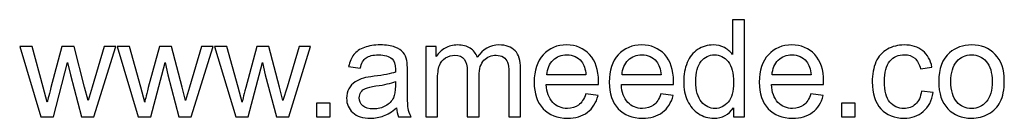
# Model space of a CAD drawing. Header units: centimetres. Extents: x -132 to 124, y -95 to 91.
# Tile 2 of 56: x -11.61 to -5.431, y -95.011 to -94.396. Entities that reach past the tile are written whole.
import ezdxf

# ---------------------------------------------------------------- set-up
doc = ezdxf.new("R2010")
doc.units = ezdxf.units.CM
doc.header["$MEASUREMENT"] = 0
doc.layers.add('Layer 1', color=7, linetype='Continuous')

msp = doc.modelspace()

# ---------------------------------------------------------------- linework, layer by layer
at = {"layer": 'Layer 1', "color": 250}
for points, knots in [([(-7.13135, -95.00188), (-7.13135, -95.00188), (-7.13135, -94.94614), (-7.13135, -94.94614), (-7.13135, -94.94614), (-7.15914, -94.98946), (-7.20007, -95.01119), (-7.25411, -95.01119), (-7.25411, -95.01119), (-7.28911, -95.01119), (-7.32128, -95.0016), (-7.35049, -94.98227), (-7.35049, -94.98227), (-7.37984, -94.96307), (-7.40256, -94.93612), (-7.41879, -94.90169), (-7.41879, -94.90169), (-7.43488, -94.86712), (-7.44292, -94.82747), (-7.44292, -94.78259), (-7.44292, -94.78259), (-7.44292, -94.73885), (-7.43558, -94.6992), (-7.42105, -94.66349), (-7.42105, -94.66349), (-7.40637, -94.62793), (-7.3845, -94.60056), (-7.35529, -94.58165), (-7.35529, -94.58165), (-7.32622, -94.5626), (-7.29348, -94.55314), (-7.2575, -94.55314), (-7.2575, -94.55314), (-7.23097, -94.55314), (-7.2074, -94.55879), (-7.1868, -94.56994), (-7.1868, -94.56994), (-7.1662, -94.58109), (-7.14941, -94.59576), (-7.13643, -94.61368), (-7.13643, -94.61368), (-7.13643, -94.61368), (-7.13643, -94.39566), (-7.13643, -94.39566), (-7.13643, -94.39566), (-7.13643, -94.39566), (-7.06192, -94.39566), (-7.06192, -94.39566), (-7.06192, -94.39566), (-7.06192, -94.39566), (-7.06192, -95.00188), (-7.06192, -95.00188), (-7.06192, -95.00188), (-7.06192, -95.00188), (-7.13135, -95.00188), (-7.13135, -95.00188)], [0, 0, 0, 0, 0.0666667, 0.0666667, 0.0666667, 0.0666667, 0.1333333, 0.1333333, 0.1333333, 0.1333333, 0.2, 0.2, 0.2, 0.2, 0.2666667, 0.2666667, 0.2666667, 0.2666667, 0.3333333, 0.3333333, 0.3333333, 0.3333333, 0.4, 0.4, 0.4, 0.4, 0.4666667, 0.4666667, 0.4666667, 0.4666667, 0.5333333, 0.5333333, 0.5333333, 0.5333333, 0.6, 0.6, 0.6, 0.6, 0.6666667, 0.6666667, 0.6666667, 0.6666667, 0.7333333, 0.7333333, 0.7333333, 0.7333333, 0.8, 0.8, 0.8, 0.8, 0.8666667, 0.8666667, 0.8666667, 0.8666667, 1, 1, 1, 1]), ([(-11.47675, -95.00188), (-11.47675, -95.00188), (-11.60953, -94.56246), (-11.60953, -94.56246), (-11.60953, -94.56246), (-11.60953, -94.56246), (-11.53164, -94.56246), (-11.53164, -94.56246), (-11.53164, -94.56246), (-11.53164, -94.56246), (-11.46151, -94.81604), (-11.46151, -94.81604), (-11.46151, -94.81604), (-11.46151, -94.81604), (-11.43667, -94.91044), (-11.43667, -94.91044), (-11.43667, -94.91044), (-11.43568, -94.90578), (-11.42806, -94.87559), (-11.41395, -94.81985), (-11.41395, -94.81985), (-11.41395, -94.81985), (-11.34438, -94.56246), (-11.34438, -94.56246), (-11.34438, -94.56246), (-11.34438, -94.56246), (-11.26804, -94.56246), (-11.26804, -94.56246), (-11.26804, -94.56246), (-11.26804, -94.56246), (-11.20186, -94.81759), (-11.20186, -94.81759), (-11.20186, -94.81759), (-11.20186, -94.81759), (-11.18027, -94.90127), (-11.18027, -94.90127), (-11.18027, -94.90127), (-11.18027, -94.90127), (-11.15501, -94.81646), (-11.15501, -94.81646), (-11.15501, -94.81646), (-11.15501, -94.81646), (-11.07909, -94.56246), (-11.07909, -94.56246), (-11.07909, -94.56246), (-11.07909, -94.56246), (-11.0067, -94.56246), (-11.0067, -94.56246), (-11.0067, -94.56246), (-11.0067, -94.56246), (-11.14457, -95.00188), (-11.14457, -95.00188), (-11.14457, -95.00188), (-11.14457, -95.00188), (-11.22162, -95.00188), (-11.22162, -95.00188), (-11.22162, -95.00188), (-11.22162, -95.00188), (-11.29133, -94.73899), (-11.29133, -94.73899), (-11.29133, -94.73899), (-11.29133, -94.73899), (-11.30897, -94.66378), (-11.30897, -94.66378), (-11.30897, -94.66378), (-11.30897, -94.66378), (-11.39787, -95.00188), (-11.39787, -95.00188), (-11.39787, -95.00188), (-11.39787, -95.00188), (-11.47675, -95.00188), (-11.47675, -95.00188)], [0, 0, 0, 0, 0.0526316, 0.0526316, 0.0526316, 0.0526316, 0.1052632, 0.1052632, 0.1052632, 0.1052632, 0.1578947, 0.1578947, 0.1578947, 0.1578947, 0.2105263, 0.2105263, 0.2105263, 0.2105263, 0.2631579, 0.2631579, 0.2631579, 0.2631579, 0.3157895, 0.3157895, 0.3157895, 0.3157895, 0.3684211, 0.3684211, 0.3684211, 0.3684211, 0.4210526, 0.4210526, 0.4210526, 0.4210526, 0.4736842, 0.4736842, 0.4736842, 0.4736842, 0.5263158, 0.5263158, 0.5263158, 0.5263158, 0.5789474, 0.5789474, 0.5789474, 0.5789474, 0.6315789, 0.6315789, 0.6315789, 0.6315789, 0.6842105, 0.6842105, 0.6842105, 0.6842105, 0.7368421, 0.7368421, 0.7368421, 0.7368421, 0.7894737, 0.7894737, 0.7894737, 0.7894737, 0.8421053, 0.8421053, 0.8421053, 0.8421053, 0.8947368, 0.8947368, 0.8947368, 0.8947368, 1, 1, 1, 1]), ([(-10.86531, -95.00188), (-10.86531, -95.00188), (-10.99809, -94.56246), (-10.99809, -94.56246), (-10.99809, -94.56246), (-10.99809, -94.56246), (-10.9202, -94.56246), (-10.9202, -94.56246), (-10.9202, -94.56246), (-10.9202, -94.56246), (-10.85007, -94.81604), (-10.85007, -94.81604), (-10.85007, -94.81604), (-10.85007, -94.81604), (-10.82523, -94.91044), (-10.82523, -94.91044), (-10.82523, -94.91044), (-10.82424, -94.90578), (-10.81662, -94.87559), (-10.80251, -94.81985), (-10.80251, -94.81985), (-10.80251, -94.81985), (-10.73294, -94.56246), (-10.73294, -94.56246), (-10.73294, -94.56246), (-10.73294, -94.56246), (-10.6566, -94.56246), (-10.6566, -94.56246), (-10.6566, -94.56246), (-10.6566, -94.56246), (-10.59042, -94.81759), (-10.59042, -94.81759), (-10.59042, -94.81759), (-10.59042, -94.81759), (-10.56883, -94.90127), (-10.56883, -94.90127), (-10.56883, -94.90127), (-10.56883, -94.90127), (-10.54357, -94.81646), (-10.54357, -94.81646), (-10.54357, -94.81646), (-10.54357, -94.81646), (-10.46765, -94.56246), (-10.46765, -94.56246), (-10.46765, -94.56246), (-10.46765, -94.56246), (-10.39526, -94.56246), (-10.39526, -94.56246), (-10.39526, -94.56246), (-10.39526, -94.56246), (-10.53313, -95.00188), (-10.53313, -95.00188), (-10.53313, -95.00188), (-10.53313, -95.00188), (-10.61018, -95.00188), (-10.61018, -95.00188), (-10.61018, -95.00188), (-10.61018, -95.00188), (-10.67989, -94.73899), (-10.67989, -94.73899), (-10.67989, -94.73899), (-10.67989, -94.73899), (-10.69753, -94.66378), (-10.69753, -94.66378), (-10.69753, -94.66378), (-10.69753, -94.66378), (-10.78643, -95.00188), (-10.78643, -95.00188), (-10.78643, -95.00188), (-10.78643, -95.00188), (-10.86531, -95.00188), (-10.86531, -95.00188)], [0, 0, 0, 0, 0.0526316, 0.0526316, 0.0526316, 0.0526316, 0.1052632, 0.1052632, 0.1052632, 0.1052632, 0.1578947, 0.1578947, 0.1578947, 0.1578947, 0.2105263, 0.2105263, 0.2105263, 0.2105263, 0.2631579, 0.2631579, 0.2631579, 0.2631579, 0.3157895, 0.3157895, 0.3157895, 0.3157895, 0.3684211, 0.3684211, 0.3684211, 0.3684211, 0.4210526, 0.4210526, 0.4210526, 0.4210526, 0.4736842, 0.4736842, 0.4736842, 0.4736842, 0.5263158, 0.5263158, 0.5263158, 0.5263158, 0.5789474, 0.5789474, 0.5789474, 0.5789474, 0.6315789, 0.6315789, 0.6315789, 0.6315789, 0.6842105, 0.6842105, 0.6842105, 0.6842105, 0.7368421, 0.7368421, 0.7368421, 0.7368421, 0.7894737, 0.7894737, 0.7894737, 0.7894737, 0.8421053, 0.8421053, 0.8421053, 0.8421053, 0.8947368, 0.8947368, 0.8947368, 0.8947368, 1, 1, 1, 1]), ([(-10.25387, -95.00188), (-10.25387, -95.00188), (-10.38665, -94.56246), (-10.38665, -94.56246), (-10.38665, -94.56246), (-10.38665, -94.56246), (-10.30876, -94.56246), (-10.30876, -94.56246), (-10.30876, -94.56246), (-10.30876, -94.56246), (-10.23863, -94.81604), (-10.23863, -94.81604), (-10.23863, -94.81604), (-10.23863, -94.81604), (-10.21379, -94.91044), (-10.21379, -94.91044), (-10.21379, -94.91044), (-10.2128, -94.90578), (-10.20518, -94.87559), (-10.19107, -94.81985), (-10.19107, -94.81985), (-10.19107, -94.81985), (-10.1215, -94.56246), (-10.1215, -94.56246), (-10.1215, -94.56246), (-10.1215, -94.56246), (-10.04516, -94.56246), (-10.04516, -94.56246), (-10.04516, -94.56246), (-10.04516, -94.56246), (-9.97898, -94.81759), (-9.97898, -94.81759), (-9.97898, -94.81759), (-9.97898, -94.81759), (-9.95739, -94.90127), (-9.95739, -94.90127), (-9.95739, -94.90127), (-9.95739, -94.90127), (-9.93213, -94.81646), (-9.93213, -94.81646), (-9.93213, -94.81646), (-9.93213, -94.81646), (-9.85621, -94.56246), (-9.85621, -94.56246), (-9.85621, -94.56246), (-9.85621, -94.56246), (-9.78382, -94.56246), (-9.78382, -94.56246), (-9.78382, -94.56246), (-9.78382, -94.56246), (-9.92169, -95.00188), (-9.92169, -95.00188), (-9.92169, -95.00188), (-9.92169, -95.00188), (-9.99874, -95.00188), (-9.99874, -95.00188), (-9.99874, -95.00188), (-9.99874, -95.00188), (-10.06845, -94.73899), (-10.06845, -94.73899), (-10.06845, -94.73899), (-10.06845, -94.73899), (-10.08609, -94.66378), (-10.08609, -94.66378), (-10.08609, -94.66378), (-10.08609, -94.66378), (-10.17499, -95.00188), (-10.17499, -95.00188), (-10.17499, -95.00188), (-10.17499, -95.00188), (-10.25387, -95.00188), (-10.25387, -95.00188)], [0, 0, 0, 0, 0.0526316, 0.0526316, 0.0526316, 0.0526316, 0.1052632, 0.1052632, 0.1052632, 0.1052632, 0.1578947, 0.1578947, 0.1578947, 0.1578947, 0.2105263, 0.2105263, 0.2105263, 0.2105263, 0.2631579, 0.2631579, 0.2631579, 0.2631579, 0.3157895, 0.3157895, 0.3157895, 0.3157895, 0.3684211, 0.3684211, 0.3684211, 0.3684211, 0.4210526, 0.4210526, 0.4210526, 0.4210526, 0.4736842, 0.4736842, 0.4736842, 0.4736842, 0.5263158, 0.5263158, 0.5263158, 0.5263158, 0.5789474, 0.5789474, 0.5789474, 0.5789474, 0.6315789, 0.6315789, 0.6315789, 0.6315789, 0.6842105, 0.6842105, 0.6842105, 0.6842105, 0.7368421, 0.7368421, 0.7368421, 0.7368421, 0.7894737, 0.7894737, 0.7894737, 0.7894737, 0.8421053, 0.8421053, 0.8421053, 0.8421053, 0.8947368, 0.8947368, 0.8947368, 0.8947368, 1, 1, 1, 1]), ([(-9.24591, -94.94685), (-9.27357, -94.97041), (-9.30024, -94.98692), (-9.32578, -94.99666), (-9.32578, -94.99666), (-9.35132, -95.0064), (-9.37869, -95.01119), (-9.40805, -95.01119), (-9.40805, -95.01119), (-9.45631, -95.01119), (-9.49342, -94.99948), (-9.51938, -94.97592), (-9.51938, -94.97592), (-9.54535, -94.95249), (-9.55833, -94.92243), (-9.55833, -94.88589), (-9.55833, -94.88589), (-9.55833, -94.86444), (-9.55339, -94.84482), (-9.54365, -94.82704), (-9.54365, -94.82704), (-9.53378, -94.80926), (-9.52094, -94.79515), (-9.50513, -94.78443), (-9.50513, -94.78443), (-9.48919, -94.7737), (-9.47141, -94.76552), (-9.45151, -94.76001), (-9.45151, -94.76001), (-9.43683, -94.7562), (-9.41468, -94.75254), (-9.38519, -94.74887), (-9.38519, -94.74887), (-9.32507, -94.74181), (-9.28062, -94.7332), (-9.25226, -94.72333), (-9.25226, -94.72333), (-9.25198, -94.71317), (-9.25184, -94.70667), (-9.25184, -94.70399), (-9.25184, -94.70399), (-9.25184, -94.6738), (-9.25889, -94.65249), (-9.273, -94.64007), (-9.273, -94.64007), (-9.29205, -94.62328), (-9.32042, -94.61495), (-9.35795, -94.61495), (-9.35795, -94.61495), (-9.39309, -94.61495), (-9.41905, -94.62116), (-9.4357, -94.63344), (-9.4357, -94.63344), (-9.4525, -94.64571), (-9.46477, -94.66745), (-9.47282, -94.69877), (-9.47282, -94.69877), (-9.47282, -94.69877), (-9.54563, -94.68861), (-9.54563, -94.68861), (-9.54563, -94.68861), (-9.539, -94.65743), (-9.52813, -94.63217), (-9.51289, -94.61298), (-9.51289, -94.61298), (-9.49765, -94.59379), (-9.47564, -94.57911), (-9.44685, -94.56867), (-9.44685, -94.56867), (-9.41821, -94.55837), (-9.38476, -94.55314), (-9.34694, -94.55314), (-9.34694, -94.55314), (-9.30941, -94.55314), (-9.27879, -94.55752), (-9.25522, -94.56641), (-9.25522, -94.56641), (-9.2318, -94.5753), (-9.21444, -94.58631), (-9.20343, -94.59971), (-9.20343, -94.59971), (-9.19243, -94.61312), (-9.18467, -94.63005), (-9.18015, -94.65051), (-9.18015, -94.65051), (-9.17775, -94.66321), (-9.17648, -94.68607), (-9.17648, -94.71895), (-9.17648, -94.71895), (-9.17648, -94.71895), (-9.17648, -94.81773), (-9.17648, -94.81773), (-9.17648, -94.81773), (-9.17648, -94.88673), (-9.17493, -94.93034), (-9.17183, -94.94882), (-9.17183, -94.94882), (-9.16886, -94.96731), (-9.16265, -94.98495), (-9.15362, -95.00188), (-9.15362, -95.00188), (-9.15362, -95.00188), (-9.23152, -95.00188), (-9.23152, -95.00188), (-9.23152, -95.00188), (-9.23899, -94.98622), (-9.24379, -94.96787), (-9.24591, -94.94685)], [0, 0, 0, 0, 0.0357143, 0.0357143, 0.0357143, 0.0357143, 0.0714286, 0.0714286, 0.0714286, 0.0714286, 0.1071429, 0.1071429, 0.1071429, 0.1071429, 0.1428571, 0.1428571, 0.1428571, 0.1428571, 0.1785714, 0.1785714, 0.1785714, 0.1785714, 0.2142857, 0.2142857, 0.2142857, 0.2142857, 0.25, 0.25, 0.25, 0.25, 0.2857143, 0.2857143, 0.2857143, 0.2857143, 0.3214286, 0.3214286, 0.3214286, 0.3214286, 0.3571429, 0.3571429, 0.3571429, 0.3571429, 0.3928571, 0.3928571, 0.3928571, 0.3928571, 0.4285714, 0.4285714, 0.4285714, 0.4285714, 0.4642857, 0.4642857, 0.4642857, 0.4642857, 0.5, 0.5, 0.5, 0.5, 0.5357143, 0.5357143, 0.5357143, 0.5357143, 0.5714286, 0.5714286, 0.5714286, 0.5714286, 0.6071429, 0.6071429, 0.6071429, 0.6071429, 0.6428571, 0.6428571, 0.6428571, 0.6428571, 0.6785714, 0.6785714, 0.6785714, 0.6785714, 0.7142857, 0.7142857, 0.7142857, 0.7142857, 0.75, 0.75, 0.75, 0.75, 0.7857143, 0.7857143, 0.7857143, 0.7857143, 0.8214286, 0.8214286, 0.8214286, 0.8214286, 0.8571429, 0.8571429, 0.8571429, 0.8571429, 0.8928571, 0.8928571, 0.8928571, 0.8928571, 0.9285714, 0.9285714, 0.9285714, 0.9285714, 1, 1, 1, 1]), ([(-9.06204, -95.00188), (-9.06204, -95.00188), (-9.06204, -94.56246), (-9.06204, -94.56246), (-9.06204, -94.56246), (-9.06204, -94.56246), (-8.99515, -94.56246), (-8.99515, -94.56246), (-8.99515, -94.56246), (-8.99515, -94.56246), (-8.99515, -94.62455), (-8.99515, -94.62455), (-8.99515, -94.62455), (-8.98147, -94.6031), (-8.96312, -94.58574), (-8.94026, -94.57276), (-8.94026, -94.57276), (-8.9174, -94.55964), (-8.89144, -94.55314), (-8.86223, -94.55314), (-8.86223, -94.55314), (-8.82977, -94.55314), (-8.8031, -94.55992), (-8.78236, -94.57332), (-8.78236, -94.57332), (-8.76161, -94.58687), (-8.74694, -94.60564), (-8.73847, -94.62991), (-8.73847, -94.62991), (-8.70348, -94.57869), (-8.65818, -94.55314), (-8.6023, -94.55314), (-8.6023, -94.55314), (-8.55855, -94.55314), (-8.52483, -94.56514), (-8.5014, -94.58927), (-8.5014, -94.58927), (-8.47784, -94.6134), (-8.46598, -94.65051), (-8.46598, -94.70061), (-8.46598, -94.70061), (-8.46598, -94.70061), (-8.46598, -95.00188), (-8.46598, -95.00188), (-8.46598, -95.00188), (-8.46598, -95.00188), (-8.54049, -95.00188), (-8.54049, -95.00188), (-8.54049, -95.00188), (-8.54049, -95.00188), (-8.54049, -94.7253), (-8.54049, -94.7253), (-8.54049, -94.7253), (-8.54049, -94.69567), (-8.54303, -94.67422), (-8.54783, -94.6611), (-8.54783, -94.6611), (-8.55263, -94.64797), (-8.56138, -94.63753), (-8.57422, -94.62949), (-8.57422, -94.62949), (-8.58692, -94.62144), (-8.60187, -94.61749), (-8.61895, -94.61749), (-8.61895, -94.61749), (-8.64999, -94.61749), (-8.67568, -94.62779), (-8.69614, -94.64825), (-8.69614, -94.64825), (-8.7166, -94.66886), (-8.72676, -94.70174), (-8.72676, -94.74689), (-8.72676, -94.74689), (-8.72676, -94.74689), (-8.72676, -95.00188), (-8.72676, -95.00188), (-8.72676, -95.00188), (-8.72676, -95.00188), (-8.80127, -95.00188), (-8.80127, -95.00188), (-8.80127, -95.00188), (-8.80127, -95.00188), (-8.80127, -94.71669), (-8.80127, -94.71669), (-8.80127, -94.71669), (-8.80127, -94.68367), (-8.80733, -94.65884), (-8.81947, -94.64233), (-8.81947, -94.64233), (-8.8316, -94.62582), (-8.8515, -94.61749), (-8.87902, -94.61749), (-8.87902, -94.61749), (-8.8999, -94.61749), (-8.91923, -94.623), (-8.93701, -94.634), (-8.93701, -94.634), (-8.95479, -94.64501), (-8.96764, -94.6611), (-8.97568, -94.6824), (-8.97568, -94.6824), (-8.98358, -94.70357), (-8.98753, -94.73419), (-8.98753, -94.77413), (-8.98753, -94.77413), (-8.98753, -94.77413), (-8.98753, -95.00188), (-8.98753, -95.00188), (-8.98753, -95.00188), (-8.98753, -95.00188), (-9.06204, -95.00188), (-9.06204, -95.00188)], [0, 0, 0, 0, 0.0344828, 0.0344828, 0.0344828, 0.0344828, 0.0689655, 0.0689655, 0.0689655, 0.0689655, 0.1034483, 0.1034483, 0.1034483, 0.1034483, 0.137931, 0.137931, 0.137931, 0.137931, 0.1724138, 0.1724138, 0.1724138, 0.1724138, 0.2068966, 0.2068966, 0.2068966, 0.2068966, 0.2413793, 0.2413793, 0.2413793, 0.2413793, 0.2758621, 0.2758621, 0.2758621, 0.2758621, 0.3103448, 0.3103448, 0.3103448, 0.3103448, 0.3448276, 0.3448276, 0.3448276, 0.3448276, 0.3793103, 0.3793103, 0.3793103, 0.3793103, 0.4137931, 0.4137931, 0.4137931, 0.4137931, 0.4482759, 0.4482759, 0.4482759, 0.4482759, 0.4827586, 0.4827586, 0.4827586, 0.4827586, 0.5172414, 0.5172414, 0.5172414, 0.5172414, 0.5517241, 0.5517241, 0.5517241, 0.5517241, 0.5862069, 0.5862069, 0.5862069, 0.5862069, 0.6206897, 0.6206897, 0.6206897, 0.6206897, 0.6551724, 0.6551724, 0.6551724, 0.6551724, 0.6896552, 0.6896552, 0.6896552, 0.6896552, 0.7241379, 0.7241379, 0.7241379, 0.7241379, 0.7586207, 0.7586207, 0.7586207, 0.7586207, 0.7931034, 0.7931034, 0.7931034, 0.7931034, 0.8275862, 0.8275862, 0.8275862, 0.8275862, 0.862069, 0.862069, 0.862069, 0.862069, 0.8965517, 0.8965517, 0.8965517, 0.8965517, 0.9310345, 0.9310345, 0.9310345, 0.9310345, 1, 1, 1, 1]), ([(-8.05704, -94.85964), (-8.05704, -94.85964), (-7.97999, -94.8698), (-7.97999, -94.8698), (-7.97999, -94.8698), (-7.99199, -94.91453), (-8.01442, -94.94939), (-8.04716, -94.97408), (-8.04716, -94.97408), (-8.0799, -94.99878), (-8.12167, -95.01119), (-8.17261, -95.01119), (-8.17261, -95.01119), (-8.23667, -95.01119), (-8.28747, -94.99144), (-8.32501, -94.95193), (-8.32501, -94.95193), (-8.36255, -94.91256), (-8.38131, -94.8571), (-8.38131, -94.78584), (-8.38131, -94.78584), (-8.38131, -94.71218), (-8.3624, -94.65489), (-8.32445, -94.61425), (-8.32445, -94.61425), (-8.28649, -94.57346), (-8.23724, -94.55314), (-8.1767, -94.55314), (-8.1767, -94.55314), (-8.11814, -94.55314), (-8.0703, -94.57304), (-8.03319, -94.61298), (-8.03319, -94.61298), (-7.99608, -94.65291), (-7.97745, -94.70907), (-7.97745, -94.78146), (-7.97745, -94.78146), (-7.97745, -94.78584), (-7.97759, -94.79247), (-7.97787, -94.80122), (-7.97787, -94.80122), (-7.97787, -94.80122), (-8.30511, -94.80122), (-8.30511, -94.80122), (-8.30511, -94.80122), (-8.30229, -94.84934), (-8.28874, -94.88631), (-8.26419, -94.91185), (-8.26419, -94.91185), (-8.23978, -94.93739), (-8.20916, -94.95023), (-8.17261, -94.95023), (-8.17261, -94.95023), (-8.14537, -94.95023), (-8.12209, -94.94304), (-8.1029, -94.92864), (-8.1029, -94.92864), (-8.08357, -94.91425), (-8.06833, -94.89125), (-8.05704, -94.85964)], [0, 0, 0, 0, 0.0625, 0.0625, 0.0625, 0.0625, 0.125, 0.125, 0.125, 0.125, 0.1875, 0.1875, 0.1875, 0.1875, 0.25, 0.25, 0.25, 0.25, 0.3125, 0.3125, 0.3125, 0.3125, 0.375, 0.375, 0.375, 0.375, 0.4375, 0.4375, 0.4375, 0.4375, 0.5, 0.5, 0.5, 0.5, 0.5625, 0.5625, 0.5625, 0.5625, 0.625, 0.625, 0.625, 0.625, 0.6875, 0.6875, 0.6875, 0.6875, 0.75, 0.75, 0.75, 0.75, 0.8125, 0.8125, 0.8125, 0.8125, 0.875, 0.875, 0.875, 0.875, 1, 1, 1, 1]), ([(-7.58615, -94.85964), (-7.58615, -94.85964), (-7.5091, -94.8698), (-7.5091, -94.8698), (-7.5091, -94.8698), (-7.5211, -94.91453), (-7.54353, -94.94939), (-7.57627, -94.97408), (-7.57627, -94.97408), (-7.60901, -94.99878), (-7.65078, -95.01119), (-7.70172, -95.01119), (-7.70172, -95.01119), (-7.76578, -95.01119), (-7.81658, -94.99144), (-7.85412, -94.95193), (-7.85412, -94.95193), (-7.89166, -94.91256), (-7.91042, -94.8571), (-7.91042, -94.78584), (-7.91042, -94.78584), (-7.91042, -94.71218), (-7.89151, -94.65489), (-7.85356, -94.61425), (-7.85356, -94.61425), (-7.8156, -94.57346), (-7.76635, -94.55314), (-7.70581, -94.55314), (-7.70581, -94.55314), (-7.64725, -94.55314), (-7.59941, -94.57304), (-7.5623, -94.61298), (-7.5623, -94.61298), (-7.52519, -94.65291), (-7.50656, -94.70907), (-7.50656, -94.78146), (-7.50656, -94.78146), (-7.50656, -94.78584), (-7.5067, -94.79247), (-7.50698, -94.80122), (-7.50698, -94.80122), (-7.50698, -94.80122), (-7.83422, -94.80122), (-7.83422, -94.80122), (-7.83422, -94.80122), (-7.8314, -94.84934), (-7.81785, -94.88631), (-7.7933, -94.91185), (-7.7933, -94.91185), (-7.76889, -94.93739), (-7.73827, -94.95023), (-7.70172, -94.95023), (-7.70172, -94.95023), (-7.67448, -94.95023), (-7.6512, -94.94304), (-7.63201, -94.92864), (-7.63201, -94.92864), (-7.61268, -94.91425), (-7.59744, -94.89125), (-7.58615, -94.85964)], [0, 0, 0, 0, 0.0625, 0.0625, 0.0625, 0.0625, 0.125, 0.125, 0.125, 0.125, 0.1875, 0.1875, 0.1875, 0.1875, 0.25, 0.25, 0.25, 0.25, 0.3125, 0.3125, 0.3125, 0.3125, 0.375, 0.375, 0.375, 0.375, 0.4375, 0.4375, 0.4375, 0.4375, 0.5, 0.5, 0.5, 0.5, 0.5625, 0.5625, 0.5625, 0.5625, 0.625, 0.625, 0.625, 0.625, 0.6875, 0.6875, 0.6875, 0.6875, 0.75, 0.75, 0.75, 0.75, 0.8125, 0.8125, 0.8125, 0.8125, 0.875, 0.875, 0.875, 0.875, 1, 1, 1, 1]), ([(-6.64437, -94.85964), (-6.64437, -94.85964), (-6.56732, -94.8698), (-6.56732, -94.8698), (-6.56732, -94.8698), (-6.57932, -94.91453), (-6.60175, -94.94939), (-6.63449, -94.97408), (-6.63449, -94.97408), (-6.66723, -94.99878), (-6.709, -95.01119), (-6.75994, -95.01119), (-6.75994, -95.01119), (-6.824, -95.01119), (-6.8748, -94.99144), (-6.91234, -94.95193), (-6.91234, -94.95193), (-6.94988, -94.91256), (-6.96864, -94.8571), (-6.96864, -94.78584), (-6.96864, -94.78584), (-6.96864, -94.71218), (-6.94973, -94.65489), (-6.91178, -94.61425), (-6.91178, -94.61425), (-6.87382, -94.57346), (-6.82457, -94.55314), (-6.76403, -94.55314), (-6.76403, -94.55314), (-6.70547, -94.55314), (-6.65763, -94.57304), (-6.62052, -94.61298), (-6.62052, -94.61298), (-6.58341, -94.65291), (-6.56478, -94.70907), (-6.56478, -94.78146), (-6.56478, -94.78146), (-6.56478, -94.78584), (-6.56492, -94.79247), (-6.5652, -94.80122), (-6.5652, -94.80122), (-6.5652, -94.80122), (-6.89244, -94.80122), (-6.89244, -94.80122), (-6.89244, -94.80122), (-6.88962, -94.84934), (-6.87607, -94.88631), (-6.85152, -94.91185), (-6.85152, -94.91185), (-6.82711, -94.93739), (-6.79649, -94.95023), (-6.75994, -94.95023), (-6.75994, -94.95023), (-6.7327, -94.95023), (-6.70942, -94.94304), (-6.69023, -94.92864), (-6.69023, -94.92864), (-6.6709, -94.91425), (-6.65566, -94.89125), (-6.64437, -94.85964)], [0, 0, 0, 0, 0.0625, 0.0625, 0.0625, 0.0625, 0.125, 0.125, 0.125, 0.125, 0.1875, 0.1875, 0.1875, 0.1875, 0.25, 0.25, 0.25, 0.25, 0.3125, 0.3125, 0.3125, 0.3125, 0.375, 0.375, 0.375, 0.375, 0.4375, 0.4375, 0.4375, 0.4375, 0.5, 0.5, 0.5, 0.5, 0.5625, 0.5625, 0.5625, 0.5625, 0.625, 0.625, 0.625, 0.625, 0.6875, 0.6875, 0.6875, 0.6875, 0.75, 0.75, 0.75, 0.75, 0.8125, 0.8125, 0.8125, 0.8125, 0.875, 0.875, 0.875, 0.875, 1, 1, 1, 1]), ([(-5.95095, -94.84101), (-5.95095, -94.84101), (-5.87814, -94.85117), (-5.87814, -94.85117), (-5.87814, -94.85117), (-5.88618, -94.90127), (-5.9065, -94.94036), (-5.93938, -94.96872), (-5.93938, -94.96872), (-5.97226, -94.99708), (-6.01276, -95.01119), (-6.06059, -95.01119), (-6.06059, -95.01119), (-6.12056, -95.01119), (-6.16883, -94.99158), (-6.20523, -94.95235), (-6.20523, -94.95235), (-6.24178, -94.91312), (-6.25998, -94.85696), (-6.25998, -94.78386), (-6.25998, -94.78386), (-6.25998, -94.73645), (-6.25208, -94.6951), (-6.23642, -94.65954), (-6.23642, -94.65954), (-6.22075, -94.62412), (-6.19691, -94.59745), (-6.16473, -94.57982), (-6.16473, -94.57982), (-6.1327, -94.56203), (-6.09785, -94.55314), (-6.06003, -94.55314), (-6.06003, -94.55314), (-6.01247, -94.55314), (-5.97339, -94.56514), (-5.94319, -94.58927), (-5.94319, -94.58927), (-5.91285, -94.6134), (-5.89338, -94.64769), (-5.88491, -94.692), (-5.88491, -94.692), (-5.88491, -94.692), (-5.95688, -94.70301), (-5.95688, -94.70301), (-5.95688, -94.70301), (-5.96379, -94.67351), (-5.97593, -94.65136), (-5.99356, -94.6364), (-5.99356, -94.6364), (-6.01106, -94.62158), (-6.03223, -94.61411), (-6.05706, -94.61411), (-6.05706, -94.61411), (-6.0946, -94.61411), (-6.12508, -94.62751), (-6.14865, -94.65432), (-6.14865, -94.65432), (-6.17207, -94.68127), (-6.18378, -94.72361), (-6.18378, -94.78175), (-6.18378, -94.78175), (-6.18378, -94.84073), (-6.17249, -94.88349), (-6.14992, -94.91016), (-6.14992, -94.91016), (-6.1272, -94.93683), (-6.0977, -94.95023), (-6.06144, -94.95023), (-6.06144, -94.95023), (-6.03209, -94.95023), (-6.00768, -94.94134), (-5.9882, -94.92342), (-5.9882, -94.92342), (-5.96859, -94.90564), (-5.95617, -94.87813), (-5.95095, -94.84101)], [0, 0, 0, 0, 0.05, 0.05, 0.05, 0.05, 0.1, 0.1, 0.1, 0.1, 0.15, 0.15, 0.15, 0.15, 0.2, 0.2, 0.2, 0.2, 0.25, 0.25, 0.25, 0.25, 0.3, 0.3, 0.3, 0.3, 0.35, 0.35, 0.35, 0.35, 0.4, 0.4, 0.4, 0.4, 0.45, 0.45, 0.45, 0.45, 0.5, 0.5, 0.5, 0.5, 0.55, 0.55, 0.55, 0.55, 0.6, 0.6, 0.6, 0.6, 0.65, 0.65, 0.65, 0.65, 0.7, 0.7, 0.7, 0.7, 0.75, 0.75, 0.75, 0.75, 0.8, 0.8, 0.8, 0.8, 0.85, 0.85, 0.85, 0.85, 0.9, 0.9, 0.9, 0.9, 1, 1, 1, 1]), ([(-5.84257, -94.78217), (-5.84257, -94.70103), (-5.81999, -94.64092), (-5.7747, -94.60183), (-5.7747, -94.60183), (-5.73702, -94.56937), (-5.69087, -94.55314), (-5.63655, -94.55314), (-5.63655, -94.55314), (-5.57629, -94.55314), (-5.5269, -94.5729), (-5.48852, -94.61241), (-5.48852, -94.61241), (-5.45028, -94.65178), (-5.43109, -94.70639), (-5.43109, -94.77596), (-5.43109, -94.77596), (-5.43109, -94.8324), (-5.43955, -94.87671), (-5.45649, -94.90903), (-5.45649, -94.90903), (-5.47342, -94.94134), (-5.49812, -94.96646), (-5.53057, -94.98438), (-5.53057, -94.98438), (-5.56289, -95.0023), (-5.59831, -95.01119), (-5.63655, -95.01119), (-5.63655, -95.01119), (-5.69807, -95.01119), (-5.74774, -94.99158), (-5.7857, -94.95221), (-5.7857, -94.95221), (-5.82366, -94.91284), (-5.84257, -94.85611), (-5.84257, -94.78217)], [0, 0, 0, 0, 0.1, 0.1, 0.1, 0.1, 0.2, 0.2, 0.2, 0.2, 0.3, 0.3, 0.3, 0.3, 0.4, 0.4, 0.4, 0.4, 0.5, 0.5, 0.5, 0.5, 0.6, 0.6, 0.6, 0.6, 0.7, 0.7, 0.7, 0.7, 0.8, 0.8, 0.8, 0.8, 1, 1, 1, 1]), ([(-8.30088, -94.74026), (-8.30088, -94.74026), (-8.05619, -94.74026), (-8.05619, -94.74026), (-8.05619, -94.74026), (-8.05944, -94.70329), (-8.06889, -94.67563), (-8.08427, -94.65714), (-8.08427, -94.65714), (-8.10784, -94.6285), (-8.1386, -94.61411), (-8.17628, -94.61411), (-8.17628, -94.61411), (-8.21043, -94.61411), (-8.23907, -94.62554), (-8.26236, -94.6484), (-8.26236, -94.6484), (-8.2855, -94.67126), (-8.29834, -94.70188), (-8.30088, -94.74026)], [0, 0, 0, 0, 0.1666667, 0.1666667, 0.1666667, 0.1666667, 0.3333333, 0.3333333, 0.3333333, 0.3333333, 0.5, 0.5, 0.5, 0.5, 0.6666667, 0.6666667, 0.6666667, 0.6666667, 1, 1, 1, 1]), ([(-7.82999, -94.74026), (-7.82999, -94.74026), (-7.5853, -94.74026), (-7.5853, -94.74026), (-7.5853, -94.74026), (-7.58855, -94.70329), (-7.598, -94.67563), (-7.61338, -94.65714), (-7.61338, -94.65714), (-7.63695, -94.6285), (-7.66771, -94.61411), (-7.70539, -94.61411), (-7.70539, -94.61411), (-7.73954, -94.61411), (-7.76818, -94.62554), (-7.79147, -94.6484), (-7.79147, -94.6484), (-7.81461, -94.67126), (-7.82745, -94.70188), (-7.82999, -94.74026)], [0, 0, 0, 0, 0.1666667, 0.1666667, 0.1666667, 0.1666667, 0.3333333, 0.3333333, 0.3333333, 0.3333333, 0.5, 0.5, 0.5, 0.5, 0.6666667, 0.6666667, 0.6666667, 0.6666667, 1, 1, 1, 1]), ([(-7.36672, -94.78273), (-7.36672, -94.8389), (-7.35487, -94.88081), (-7.33102, -94.90861), (-7.33102, -94.90861), (-7.30731, -94.9364), (-7.27923, -94.95023), (-7.24692, -94.95023), (-7.24692, -94.95023), (-7.21432, -94.95023), (-7.18666, -94.93697), (-7.1638, -94.91044), (-7.1638, -94.91044), (-7.14108, -94.88391), (-7.12965, -94.84341), (-7.12965, -94.78894), (-7.12965, -94.78894), (-7.12965, -94.72911), (-7.14122, -94.68508), (-7.16451, -94.657), (-7.16451, -94.657), (-7.18765, -94.62892), (-7.21629, -94.61495), (-7.2503, -94.61495), (-7.2503, -94.61495), (-7.28346, -94.61495), (-7.31112, -94.62836), (-7.33342, -94.65531), (-7.33342, -94.65531), (-7.35557, -94.68226), (-7.36672, -94.72474), (-7.36672, -94.78273)], [0, 0, 0, 0, 0.1111111, 0.1111111, 0.1111111, 0.1111111, 0.2222222, 0.2222222, 0.2222222, 0.2222222, 0.3333333, 0.3333333, 0.3333333, 0.3333333, 0.4444444, 0.4444444, 0.4444444, 0.4444444, 0.5555556, 0.5555556, 0.5555556, 0.5555556, 0.6666667, 0.6666667, 0.6666667, 0.6666667, 0.7777778, 0.7777778, 0.7777778, 0.7777778, 1, 1, 1, 1]), ([(-6.88821, -94.74026), (-6.88821, -94.74026), (-6.64352, -94.74026), (-6.64352, -94.74026), (-6.64352, -94.74026), (-6.64677, -94.70329), (-6.65622, -94.67563), (-6.6716, -94.65714), (-6.6716, -94.65714), (-6.69517, -94.6285), (-6.72593, -94.61411), (-6.76361, -94.61411), (-6.76361, -94.61411), (-6.79776, -94.61411), (-6.8264, -94.62554), (-6.84969, -94.6484), (-6.84969, -94.6484), (-6.87283, -94.67126), (-6.88567, -94.70188), (-6.88821, -94.74026)], [0, 0, 0, 0, 0.1666667, 0.1666667, 0.1666667, 0.1666667, 0.3333333, 0.3333333, 0.3333333, 0.3333333, 0.5, 0.5, 0.5, 0.5, 0.6666667, 0.6666667, 0.6666667, 0.6666667, 1, 1, 1, 1]), ([(-5.76637, -94.78231), (-5.76637, -94.83847), (-5.75409, -94.88052), (-5.72954, -94.90832), (-5.72954, -94.90832), (-5.70484, -94.93626), (-5.67394, -94.95023), (-5.63655, -94.95023), (-5.63655, -94.95023), (-5.59958, -94.95023), (-5.56881, -94.93626), (-5.54412, -94.90818), (-5.54412, -94.90818), (-5.51957, -94.8801), (-5.50729, -94.83734), (-5.50729, -94.77991), (-5.50729, -94.77991), (-5.50729, -94.72572), (-5.51971, -94.68466), (-5.5444, -94.65686), (-5.5444, -94.65686), (-5.5691, -94.62892), (-5.59986, -94.61495), (-5.63655, -94.61495), (-5.63655, -94.61495), (-5.67394, -94.61495), (-5.70484, -94.62878), (-5.72954, -94.65658), (-5.72954, -94.65658), (-5.75409, -94.68438), (-5.76637, -94.72629), (-5.76637, -94.78231)], [0, 0, 0, 0, 0.1111111, 0.1111111, 0.1111111, 0.1111111, 0.2222222, 0.2222222, 0.2222222, 0.2222222, 0.3333333, 0.3333333, 0.3333333, 0.3333333, 0.4444444, 0.4444444, 0.4444444, 0.4444444, 0.5555556, 0.5555556, 0.5555556, 0.5555556, 0.6666667, 0.6666667, 0.6666667, 0.6666667, 0.7777778, 0.7777778, 0.7777778, 0.7777778, 1, 1, 1, 1]), ([(-9.25184, -94.78175), (-9.27893, -94.79275), (-9.31957, -94.80207), (-9.37376, -94.80969), (-9.37376, -94.80969), (-9.40452, -94.81406), (-9.42625, -94.819), (-9.43895, -94.8245), (-9.43895, -94.8245), (-9.45165, -94.83001), (-9.46139, -94.83805), (-9.4683, -94.84849), (-9.4683, -94.84849), (-9.47522, -94.85907), (-9.47874, -94.87079), (-9.47874, -94.88377), (-9.47874, -94.88377), (-9.47874, -94.90338), (-9.47126, -94.91989), (-9.45617, -94.93302), (-9.45617, -94.93302), (-9.44107, -94.94614), (-9.41905, -94.95277), (-9.39012, -94.95277), (-9.39012, -94.95277), (-9.36148, -94.95277), (-9.33594, -94.94656), (-9.3135, -94.93401), (-9.3135, -94.93401), (-9.29121, -94.92159), (-9.2747, -94.90451), (-9.26425, -94.88292), (-9.26425, -94.88292), (-9.25621, -94.86613), (-9.25226, -94.84144), (-9.25226, -94.80884), (-9.25226, -94.80884), (-9.25226, -94.80884), (-9.25184, -94.78175), (-9.25184, -94.78175)], [0, 0, 0, 0, 0.0909091, 0.0909091, 0.0909091, 0.0909091, 0.1818182, 0.1818182, 0.1818182, 0.1818182, 0.2727273, 0.2727273, 0.2727273, 0.2727273, 0.3636364, 0.3636364, 0.3636364, 0.3636364, 0.4545455, 0.4545455, 0.4545455, 0.4545455, 0.5454545, 0.5454545, 0.5454545, 0.5454545, 0.6363636, 0.6363636, 0.6363636, 0.6363636, 0.7272727, 0.7272727, 0.7272727, 0.7272727, 0.8181818, 0.8181818, 0.8181818, 0.8181818, 1, 1, 1, 1]), ([(-9.74699, -95.00188), (-9.74699, -95.00188), (-9.74699, -94.91721), (-9.74699, -94.91721), (-9.74699, -94.91721), (-9.74699, -94.91721), (-9.66233, -94.91721), (-9.66233, -94.91721), (-9.66233, -94.91721), (-9.66233, -94.91721), (-9.66233, -95.00188), (-9.66233, -95.00188), (-9.66233, -95.00188), (-9.66233, -95.00188), (-9.74699, -95.00188), (-9.74699, -95.00188)], [0, 0, 0, 0, 0.2, 0.2, 0.2, 0.2, 0.4, 0.4, 0.4, 0.4, 0.6, 0.6, 0.6, 0.6, 1, 1, 1, 1]), ([(-6.45203, -95.00188), (-6.45203, -95.00188), (-6.45203, -94.91721), (-6.45203, -94.91721), (-6.45203, -94.91721), (-6.45203, -94.91721), (-6.36737, -94.91721), (-6.36737, -94.91721), (-6.36737, -94.91721), (-6.36737, -94.91721), (-6.36737, -95.00188), (-6.36737, -95.00188), (-6.36737, -95.00188), (-6.36737, -95.00188), (-6.45203, -95.00188), (-6.45203, -95.00188)], [0, 0, 0, 0, 0.2, 0.2, 0.2, 0.2, 0.4, 0.4, 0.4, 0.4, 0.6, 0.6, 0.6, 0.6, 1, 1, 1, 1])]:
    msp.add_open_spline(points, degree=3, knots=knots, dxfattribs=at)

doc.saveas('drawing.dxf')
